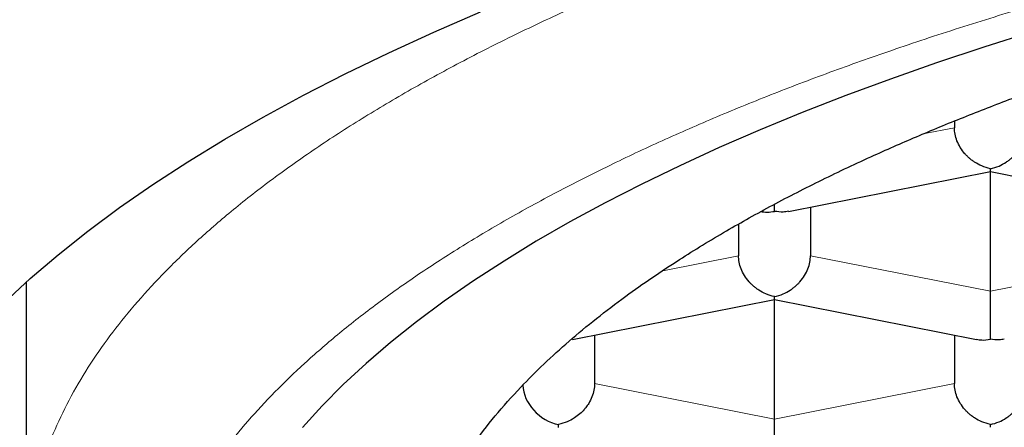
# Model space of a CAD drawing. Header units: millimetres. Extents: x 8 to 719, y 12 to 652.
# Tile 165 of 194: x 330.43 to 333.85, y 592.48 to 593.9. Entities that reach past the tile are written whole.
import ezdxf

# ---------------------------------------------------------------- set-up
doc = ezdxf.new("R2010")
doc.units = ezdxf.units.MM

msp = doc.modelspace()

# ---------------------------------------------------------------- linework, layer by layer
at = {"color": 252, "linetype": 'Continuous', "lineweight": 0}
for p, q in [((333.5641, 593.4997), (333.6735, 593.5213)), ((332.66, 593.0249), (332.9235, 593.077)), ((333.7985, 592.9536), (333.1735, 593.077)), ((334.4235, 593.077), (333.7985, 592.9536)), ((333.0485, 592.5093), (332.4235, 592.6327)), ((333.6735, 592.6327), (333.0485, 592.5093))]:
    msp.add_line(p, q, dxfattribs=at)
at = {"color": 7, "linetype": 'Continuous', "lineweight": 30}
for p, q in [((333.6735, 593.5446), (333.6735, 593.5213)), ((333.0971, 593.2307), (333.7988, 593.3693)), ((333.7985, 592.9536), (333.7985, 593.3692)), ((333.7986, 593.3692), (334.5004, 593.2306)), ((333.0485, 593.231), (333.0485, 593.2553)), ((333.1735, 593.2458), (333.1735, 593.077)), ((332.9235, 593.1865), (332.9235, 593.077)), ((332.9235, 593.1865), (332.9235, 593.077)), ((330.4485, 592.9845), (330.4485, 592.0064)), ((332.3471, 592.7864), (333.0488, 592.925)), ((333.0485, 592.5093), (333.0485, 592.9249)), ((333.0486, 592.9249), (333.7504, 592.7863)), ((332.4235, 592.8015), (332.4235, 592.6327)), ((333.6735, 592.8015), (333.6735, 592.6327)), ((332.347, 592.787), (332.3426, 592.7864)), ((332.2985, 592.4806), (332.2985, 592.4905))]:
    msp.add_line(p, q, dxfattribs=at)
at = {"color": 7, "linetype": 'Continuous', "lineweight": 30, "flags": 128}
for points in [[(330.3721, 592.9132), (330.4627, 592.9972), (330.5597, 593.0803), (330.6631, 593.1626), (330.7727, 593.2439), (330.8885, 593.3242), (331.0104, 593.4035), (331.1383, 593.4816), (331.2721, 593.5585), (331.4118, 593.6343), (331.5573, 593.7087), (331.7084, 593.7818), (331.865, 593.8536), (332.0271, 593.9239)], [(333.9436, 593.8545), (333.7754, 593.8013), (333.6113, 593.7467), (333.4515, 593.6906), (333.296, 593.633), (333.145, 593.5741), (332.9985, 593.5139), (332.8567, 593.4524), (332.7196, 593.3896), (332.5874, 593.3256), (332.4602, 593.2605), (332.3379, 593.1942), (332.2208, 593.1269), (332.1089, 593.0585), (332.0022, 592.9892), (331.9009, 592.9189), (331.805, 592.8478), (331.7146, 592.7758), (331.6297, 592.703), (331.5504, 592.6295), (331.4768, 592.5553), (331.4088, 592.4805)]]:
    msp.add_lwpolyline(points, dxfattribs=at)
at = {"color": 7, "linetype": 'Continuous', "lineweight": 30}
for centre, major_axis, start_param, end_param in [((333.0485, 593.3485), (0.1041, 0.0856), 3.728059, 4.125922), ((332.2985, 592.608), (0.1041, -0.0856), 3.775532, 5.298856)]:
    msp.add_ellipse(centre, major_axis=major_axis, ratio=0.808487, start_param=start_param, end_param=end_param, dxfattribs=at)
at = {"color": 252, "linetype": 'Continuous', "lineweight": 0}
for points, knots in [([(330.4496, 592.0263), (330.4507, 592.0587), (330.453, 592.1302), (330.4718, 592.2407), (330.5028, 592.3574), (330.5468, 592.4737), (330.603, 592.5893), (330.6704, 592.702), (330.7478, 592.8116), (330.8346, 592.9181), (330.932, 593.0234), (331.04, 593.1276), (331.1609, 593.2325), (331.2953, 593.3379), (331.4436, 593.4436), (331.6032, 593.5473), (331.7738, 593.649), (331.9552, 593.7485), (332.1435, 593.8438), (332.3377, 593.9349), (332.5369, 594.0219), (332.7449, 594.1065), (332.9612, 594.1886), (333.1903, 594.2697), (333.4324, 594.3495), (333.6877, 594.4277), (333.9512, 594.5027), (334.2226, 594.5743), (334.5014, 594.6425), (334.782, 594.7059), (335.0634, 594.7646), (335.3448, 594.8189), (335.6316, 594.8699), (335.9233, 594.9174), (336.2259, 594.9622), (336.478, 594.9967), (336.6327, 595.015), (336.6795, 595.0206)], [0, 0, 0, 0, 0.024858, 0.054792, 0.084726, 0.11466, 0.144594, 0.174528, 0.202751, 0.230975, 0.259199, 0.287422, 0.315646, 0.34558, 0.375514, 0.405448, 0.435382, 0.465316, 0.49525, 0.523474, 0.551697, 0.579921, 0.608145, 0.636368, 0.666302, 0.696236, 0.72617, 0.756104, 0.786038, 0.815972, 0.844196, 0.87242, 0.900643, 0.928867, 0.957091, 0.987025, 1, 1, 1, 1]), ([(330.8485, 591.6305), (330.8496, 591.668), (330.8519, 591.7427), (330.8705, 591.8547), (330.9003, 591.9663), (330.9424, 592.0776), (330.9964, 592.1884), (331.0609, 592.2964), (331.135, 592.4013), (331.218, 592.5031), (331.3112, 592.6039), (331.4147, 592.7036), (331.5306, 592.8042), (331.6592, 592.9052), (331.8011, 593.0063), (331.9537, 593.1055), (332.1169, 593.2028), (332.2906, 593.298), (332.4709, 593.3893), (332.6568, 593.4766), (332.8472, 593.5598), (333.046, 593.6407), (333.2532, 593.7192), (333.4726, 593.7969), (333.7045, 593.8734), (333.9487, 593.9482), (334.2007, 594.0199), (334.4604, 594.0884), (334.7276, 594.1537), (334.9965, 594.2144), (335.2659, 594.2707), (335.5351, 594.3227), (335.8094, 594.3714), (336.0888, 594.4169), (336.3786, 594.46), (336.6785, 594.5003), (336.988, 594.5375), (337.301, 594.5708), (337.6176, 594.6001), (337.9375, 594.6255), (338.2538, 594.6465), (338.5656, 594.6632), (338.8724, 594.676), (339.1803, 594.6851), (339.4892, 594.6906), (339.805, 594.6924), (340.1269, 594.6904), (340.4543, 594.6842), (340.7806, 594.674), (341.1058, 594.6596), (341.4296, 594.6411), (341.7451, 594.619), (342.0519, 594.5936), (342.3494, 594.5652), (342.644, 594.5333), (342.9356, 594.4979), (343.2295, 594.4582), (343.5248, 594.4142), (343.8204, 594.3657), (344.1104, 594.3135), (344.3948, 594.2576), (344.6735, 594.1982), (344.9405, 594.1365), (345.1957, 594.073), (345.439, 594.0078), (345.6756, 593.9398), (345.9055, 593.869), (346.1328, 593.794), (346.3565, 593.7147), (346.5754, 593.6312), (346.7851, 593.545), (346.9854, 593.4563), (347.1763, 593.3649), (347.354, 593.273), (347.5186, 593.1809), (347.6705, 593.0889), (347.8129, 592.9951), (347.9459, 592.8995), (348.0717, 592.8004), (348.1894, 592.6979), (348.298, 592.5921), (348.3951, 592.485), (348.4807, 592.3767), (348.5547, 592.2672), (348.6158, 592.159), (348.6646, 592.0524), (348.702, 591.9476), (348.7285, 591.8423), (348.7452, 591.7365), (348.7474, 591.6659), (348.7485, 591.6305)], [0, 0, 0, 0, 0.0116758, 0.0233298, 0.0349778, 0.0466356, 0.058319, 0.0700127, 0.0810099, 0.0919946, 0.10298, 0.1139792, 0.1250055, 0.1366863, 0.1483425, 0.1599897, 0.1716437, 0.1833202, 0.1950103, 0.2060061, 0.2169886, 0.227971, 0.2389665, 0.2499882, 0.2616663, 0.2733217, 0.2849699, 0.2966269, 0.3083084, 0.3200025, 0.3310017, 0.3419883, 0.3529754, 0.3639763, 0.375004, 0.3866889, 0.3983489, 0.4099997, 0.4216571, 0.4333368, 0.4450302, 0.4560287, 0.4670131, 0.4779968, 0.4889928, 0.5000144, 0.5116903, 0.5233433, 0.5349891, 0.5466436, 0.5583225, 0.5700112, 0.5810047, 0.5919867, 0.6029703, 0.6139688, 0.6249952, 0.6366744, 0.6483303, 0.6599786, 0.671635, 0.6833151, 0.6950093, 0.7060084, 0.7169934, 0.7279775, 0.7389738, 0.7499955, 0.7616788, 0.7733364, 0.7849842, 0.7966378, 0.808313, 0.8200035, 0.831001, 0.8419853, 0.8529697, 0.8639673, 0.8749915, 0.8866674, 0.8983227, 0.9099731, 0.9216345, 0.9333226, 0.94501, 0.9559986, 0.9669789, 0.9779639, 0.9889666, 1, 1, 1, 1])]:
    msp.add_open_spline(points, degree=3, knots=knots, dxfattribs=at)
at = {"color": 7, "linetype": 'Continuous', "lineweight": 30}
for points, knots in [([(331.7735, 591.7715), (331.7743, 591.8011), (331.776, 591.8604), (331.7891, 591.9492), (331.81, 592.0378), (331.8394, 592.1261), (331.8793, 592.2193), (331.9317, 592.317), (331.9982, 592.4192), (332.0761, 592.5204), (332.1595, 592.6142), (332.2462, 592.7008), (332.3339, 592.7803), (332.4288, 592.8588), (332.5252, 592.9322), (332.622, 593.0005), (332.7115, 593.0597), (332.7982, 593.1139), (332.9047, 593.1773), (333.0413, 593.2534), (333.2124, 593.3409), (333.3829, 593.4214), (333.5508, 593.4949), (333.7142, 593.562), (333.8838, 593.6273), (334.05, 593.6874), (334.2118, 593.7425), (334.3765, 593.7957), (334.5546, 593.8499), (334.7466, 593.9049), (334.9436, 593.9577), (335.1386, 594.0068), (335.331, 594.0522), (335.5201, 594.0942), (335.7135, 594.1346), (335.9109, 594.1732), (336.1122, 594.2101), (336.2998, 594.2421), (336.4728, 594.2698), (336.6735, 594.3001), (336.9208, 594.3345), (337.2164, 594.371), (337.516, 594.4036), (337.8, 594.4303), (338.0675, 594.452), (338.3176, 594.4695), (338.5693, 594.4842), (338.8088, 594.4956), (339.0356, 594.504), (339.2614, 594.5103), (339.4995, 594.5146), (339.7498, 594.5165), (340.0001, 594.5157), (340.242, 594.5123), (340.4752, 594.5067), (340.6997, 594.4991), (340.9245, 594.4893), (341.1492, 594.4773), (341.3737, 594.4631), (341.5787, 594.448), (341.7643, 594.4327), (341.9766, 594.4136), (342.2325, 594.3876), (342.5301, 594.353), (342.8236, 594.3145), (343.0942, 594.2747), (343.3428, 594.2346), (343.57, 594.1948), (343.7935, 594.1525), (344.0013, 594.1103), (344.1939, 594.0684), (344.3587, 594.0304), (344.5077, 593.9943), (344.6794, 593.9508), (344.8844, 593.8956), (345.1188, 593.8273), (345.3325, 593.76), (345.5267, 593.6945), (345.7026, 593.6312), (345.8726, 593.566), (346.0277, 593.5025), (346.1689, 593.4412), (346.3154, 593.374), (346.4728, 593.2966), (346.6378, 593.2086), (346.7841, 593.1235), (346.9133, 593.0421), (347.0271, 592.9646), (347.1301, 592.8885), (347.2231, 592.8141), (347.3069, 592.7414), (347.3781, 592.674), (347.4386, 592.612), (347.5011, 592.5431), (347.5681, 592.4607), (347.6356, 592.3647), (347.6929, 592.2679), (347.7403, 592.17), (347.7773, 592.0712), (347.8038, 591.9715), (347.8204, 591.8716), (347.8225, 591.8048), (347.8235, 591.7715)], [0, 0, 0, 0, 0.0103035, 0.020615, 0.0309293, 0.0412408, 0.0515443, 0.0636754, 0.0758153, 0.0879551, 0.1000862, 0.1099343, 0.1197871, 0.1296399, 0.139488, 0.1477691, 0.1560501, 0.1626611, 0.1692722, 0.1814818, 0.1936959, 0.2059055, 0.216028, 0.2261557, 0.2362833, 0.2464058, 0.254922, 0.2634381, 0.2733627, 0.2832921, 0.2932215, 0.303146, 0.3120934, 0.3210424, 0.3299898, 0.3390462, 0.3481045, 0.357161, 0.3639941, 0.3708272, 0.383286, 0.3957545, 0.4082229, 0.4206818, 0.4308043, 0.440932, 0.4510596, 0.4611821, 0.4696982, 0.4782144, 0.488139, 0.4980684, 0.5079978, 0.5179223, 0.5268696, 0.5358187, 0.544766, 0.5538225, 0.5628808, 0.5719373, 0.5787704, 0.5856034, 0.5980623, 0.6105308, 0.6229992, 0.6354581, 0.6455806, 0.6557082, 0.6658359, 0.6759584, 0.6844745, 0.6929907, 0.6996017, 0.7062128, 0.7184224, 0.7306365, 0.7428461, 0.7529686, 0.7630963, 0.7732239, 0.7833464, 0.7918625, 0.8003787, 0.8125069, 0.8246396, 0.8367678, 0.8468208, 0.8568764, 0.8669294, 0.8759859, 0.8850442, 0.8941006, 0.9009337, 0.9077668, 0.9192164, 0.9306734, 0.9421305, 0.9535801, 0.9651812, 0.97679, 0.9883989, 1, 1, 1, 1]), ([(333.7985, 593.3791), (333.7885, 593.3818), (333.7697, 593.3868), (333.7481, 593.3988), (333.7337, 593.409), (333.7246, 593.4164), (333.7169, 593.4237), (333.7061, 593.4351), (333.6937, 593.452), (333.6821, 593.4751), (333.6749, 593.4986), (333.674, 593.5138), (333.6735, 593.5213)], [0, 0, 0, 0, 0.164971, 0.307045, 0.36957, 0.42639, 0.477525, 0.523007, 0.65131, 0.772854, 0.888683, 1, 1, 1, 1]), ([(333.7985, 593.3791), (333.8086, 593.3818), (333.8275, 593.3867), (333.8492, 593.3986), (333.8636, 593.4089), (333.8726, 593.4164), (333.8802, 593.4237), (333.8909, 593.4352), (333.9034, 593.4519), (333.915, 593.4751), (333.9222, 593.4986), (333.9231, 593.5138), (333.9235, 593.5213)], [0, 0, 0, 0, 0.1649701, 0.3070432, 0.3695691, 0.4263891, 0.4775248, 0.5230066, 0.6513096, 0.7728537, 0.8886823, 1, 1, 1, 1]), ([(333.7987, 593.3698), (333.7987, 593.3698), (333.7987, 593.3699), (333.7986, 593.3756), (333.7985, 593.3791)], [0, 0, 0, 0, 0.385613, 1, 1, 1, 1]), ([(333.097, 593.2313), (333.0909, 593.2301), (333.0753, 593.2271), (333.0587, 593.2296), (333.0485, 593.231)], [0, 0, 0, 0, 0.38819, 1, 1, 1, 1]), ([(333.0485, 592.9348), (333.0385, 592.9375), (333.0197, 592.9425), (332.9981, 592.9545), (332.9837, 592.9647), (332.9746, 592.9721), (332.9669, 592.9794), (332.9561, 592.9908), (332.9437, 593.0077), (332.9321, 593.0308), (332.9249, 593.0543), (332.924, 593.0695), (332.9235, 593.077)], [0, 0, 0, 0, 0.1649712, 0.3070446, 0.3695705, 0.4263901, 0.4775254, 0.5230067, 0.6513102, 0.7728544, 0.8886829, 1, 1, 1, 1]), ([(333.0485, 592.9348), (333.0586, 592.9375), (333.0775, 592.9424), (333.0992, 592.9543), (333.1136, 592.9646), (333.1226, 592.9721), (333.1302, 592.9794), (333.1409, 592.9909), (333.1534, 593.0076), (333.165, 593.0308), (333.1722, 593.0543), (333.1731, 593.0695), (333.1735, 593.077)], [0, 0, 0, 0, 0.16497, 0.307043, 0.369569, 0.426389, 0.477525, 0.523007, 0.65131, 0.772854, 0.888682, 1, 1, 1, 1]), ([(333.0487, 592.9255), (333.0487, 592.9255), (333.0487, 592.9256), (333.0486, 592.9313), (333.0485, 592.9348)], [0, 0, 0, 0, 0.3856134, 1, 1, 1, 1]), ([(333.7985, 592.7867), (333.7986, 592.7914), (333.7987, 592.8), (333.7988, 592.8163), (333.7987, 592.8294), (333.7987, 592.8386), (333.7986, 592.8474), (333.7985, 592.861), (333.7986, 592.8803), (333.7986, 592.9057), (333.7986, 592.9306), (333.7985, 592.946), (333.7985, 592.9536)], [0, 0, 0, 0, 0.16497, 0.307043, 0.369569, 0.426389, 0.477525, 0.523007, 0.65131, 0.772854, 0.888682, 1, 1, 1, 1]), ([(333.7505, 592.7868), (333.7565, 592.7857), (333.7719, 592.7827), (333.7884, 592.7852), (333.7985, 592.7867)], [0, 0, 0, 0, 0.385613, 1, 1, 1, 1]), ([(333.847, 592.787), (333.8409, 592.7858), (333.8253, 592.7828), (333.8087, 592.7853), (333.7985, 592.7867)], [0, 0, 0, 0, 0.38819, 1, 1, 1, 1]), ([(332.4235, 592.6327), (332.4231, 592.6252), (332.4222, 592.61), (332.4149, 592.5866), (332.4061, 592.5688), (332.3982, 592.5566), (332.3928, 592.5494), (332.3846, 592.5395), (332.3717, 592.5268), (332.3522, 592.512), (332.3273, 592.4982), (332.3086, 592.4932), (332.2985, 592.4905)], [0, 0, 0, 0, 0.1112981, 0.2271171, 0.3486611, 0.390702, 0.4335313, 0.4771817, 0.573703, 0.6929329, 0.8350093, 1, 1, 1, 1]), ([(333.7985, 592.4905), (333.7885, 592.4932), (333.7697, 592.4982), (333.7481, 592.5102), (333.7337, 592.5204), (333.7246, 592.5278), (333.7169, 592.5351), (333.7061, 592.5465), (333.6937, 592.5634), (333.6821, 592.5865), (333.6749, 592.61), (333.674, 592.6252), (333.6735, 592.6327)], [0, 0, 0, 0, 0.16497, 0.307043, 0.369569, 0.426389, 0.477525, 0.523007, 0.65131, 0.772854, 0.888682, 1, 1, 1, 1]), ([(333.7985, 592.4905), (333.8086, 592.4932), (333.8275, 592.4981), (333.8492, 592.51), (333.8636, 592.5203), (333.8726, 592.5278), (333.8802, 592.5351), (333.8909, 592.5466), (333.9034, 592.5633), (333.915, 592.5865), (333.9222, 592.61), (333.9231, 592.6252), (333.9235, 592.6327)], [0, 0, 0, 0, 0.16497, 0.307043, 0.369569, 0.426389, 0.477525, 0.523007, 0.65131, 0.772854, 0.888682, 1, 1, 1, 1]), ([(333.0485, 592.3424), (333.0486, 592.3471), (333.0487, 592.3557), (333.0488, 592.372), (333.0487, 592.3851), (333.0487, 592.3943), (333.0486, 592.4031), (333.0485, 592.4167), (333.0486, 592.436), (333.0486, 592.4614), (333.0486, 592.4863), (333.0485, 592.5017), (333.0485, 592.5093)], [0, 0, 0, 0, 0.1649701, 0.3070432, 0.3695691, 0.4263891, 0.4775248, 0.5230066, 0.6513096, 0.7728537, 0.8886823, 1, 1, 1, 1]), ([(333.7987, 592.4812), (333.7987, 592.4812), (333.7987, 592.4813), (333.7986, 592.487), (333.7985, 592.4905)], [0, 0, 0, 0, 0.385613, 1, 1, 1, 1])]:
    msp.add_open_spline(points, degree=3, knots=knots, dxfattribs=at)

doc.saveas('drawing.dxf')
